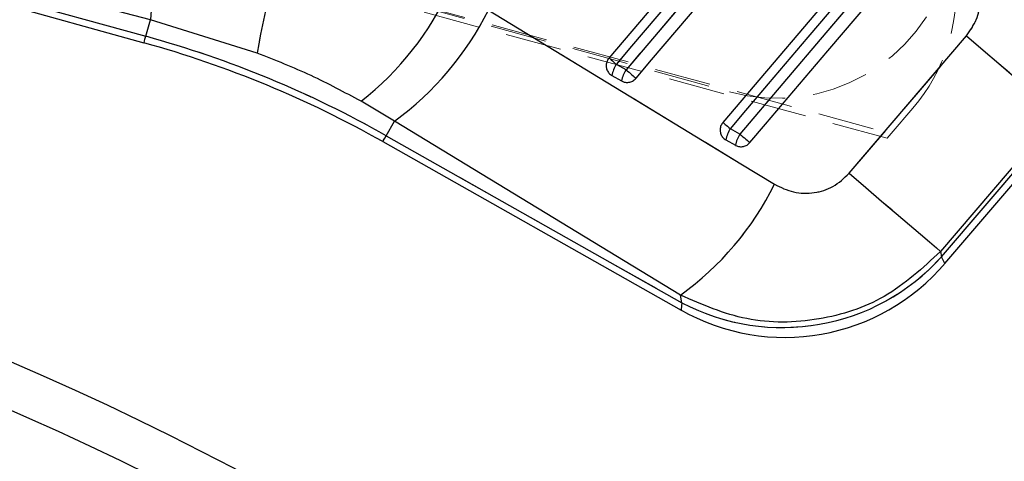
# Model space of a CAD drawing. Header units: millimetres. Extents: x 23 to 407, y 52 to 245.
# Tile 9 of 34: x 127 to 149, y 209 to 219. Entities that reach past the tile are written whole.
import ezdxf

# ---------------------------------------------------------------- set-up
doc = ezdxf.new("R2010")
doc.units = ezdxf.units.MM
doc.linetypes.add('HIDDEN', pattern=[1.905, 1.27, -0.635])
doc.layers.add('FORMATO', color=179, linetype='Continuous')
doc.styles.add('SLDTEXTSTYLE0', font='TXT', dxfattribs={"width": 0.75})
doc.dimstyles.new('SLDDIMSTYLE2', dxfattribs={"dimtxt": 3.5, "dimasz": 3.302, "dimexe": 0, "dimexo": 0.0625, "dimgap": 0.875, "dimtad": 1, "dimdec": 1, "dimlfac": 1.5, "dimrnd": 1e-09, "dimzin": 12, "dimdsep": 46, "dimtxsty": 'SLDTEXTSTYLE0', "dimsah": 1, "dimcen": 0.09, "dimadec": 0, "dimazin": 3, "dimtfac": 1, "dimtdec": 1, "dimtofl": 0, "dimtmove": 0, "dimatfit": 3, "dimfxl": 0, "dimfrac": 2, "dimtolj": 1, "dimtzin": 12, "dimarcsym": 0})

# ---------------------------------------------------------------- blocks, each defined once
blk = doc.blocks.new('_D_4')
at = {"layer": 'FORMATO'}
for p, q in [((140.029, 230.448), (214.029, 195.068)), ((213.127, 195.5), (144.92, 52.834)), ((71.821, 87.782), (145.822, 52.402))]:
    blk.add_line(p, q, dxfattribs=at)
for points in [[(213.127, 195.5), (211.245, 192.74), (212.161, 192.301)], [(144.92, 52.834), (146.802, 55.594), (145.885, 56.032)]]:
    blk.add_solid(points, dxfattribs=at)
at = {"layer": 'FORMATO', "insert": (171.09, 118.034), "char_height": 3.5, "attachment_point": 1, "rotation": 64.4478, "style": 'SLDTEXTSTYLE0'}
blk.add_mtext('237.2', dxfattribs=at)

msp = doc.modelspace()

# ---------------------------------------------------------------- linework, layer by layer
at = {"color": 7, "linetype": 'HIDDEN', "lineweight": 18}
for p, q in [((146.44313, 216.51347), (111.61035, 225.99323)), ((111.82054, 226.07454), (146.53124, 216.61662)), ((111.82924, 226.15325), (142.89151, 217.55425)), ((113.73254, 223.2437), (129.75845, 218.80723)), ((129.75845, 218.80723), (129.86193, 219.18103)), ((132.26678, 218.42729), (129.86193, 219.18103)), ((145.58536, 215.7219), (148.22498, 218.81662)), ((140.56556, 218.05265), (140.34945, 218.17478)), ((135.35471, 216.89892), (134.60325, 217.34281)), ((146.53124, 216.61662), (147.02272, 217.19196)), ((150.28538, 217.05746), (147.64499, 213.96338)), ((147.66655, 213.84147), (150.42119, 217.06974)), ((135.1684, 216.56926), (135.35471, 216.89892)), ((141.79305, 212.9774), (135.35471, 216.89892)), ((143.12916, 216.60381), (142.91305, 216.72595)), ((135.1684, 216.56926), (141.82294, 212.80832)), ((146.44313, 216.51347), (146.53124, 216.61662)), ((147.64499, 213.96338), (147.66655, 213.84147)), ((141.82294, 212.80832), (141.79305, 212.9774))]:
    msp.add_line(p, q, dxfattribs=at)
at = {"color": 7, "linetype": 'Continuous', "lineweight": 25}
for p, q in [((113.58242, 223.12526), (129.71731, 218.65862)), ((113.73254, 223.2437), (129.75845, 218.80723)), ((129.75845, 218.80723), (129.86193, 219.18103)), ((132.26678, 218.42729), (129.86193, 219.18103)), ((145.58536, 215.7219), (148.22498, 218.81662)), ((140.56556, 218.05265), (140.34945, 218.17478)), ((140.24766, 217.92377), (140.46377, 217.80163)), ((135.35471, 216.89892), (134.60325, 217.34281)), ((150.28538, 217.05746), (147.64499, 213.96338)), ((147.66655, 213.84147), (150.42119, 217.06974)), ((147.73984, 213.68981), (150.59308, 217.03362)), ((135.1684, 216.56926), (135.35471, 216.89892)), ((141.79305, 212.9774), (135.35471, 216.89892)), ((143.12916, 216.60381), (142.91305, 216.72595)), ((135.1684, 216.56926), (141.82294, 212.80832)), ((142.81125, 216.47492), (143.02736, 216.35278)), ((135.09253, 216.43501), (141.80609, 212.64072)), ((147.64499, 213.96338), (147.66655, 213.84147)), ((141.82294, 212.80832), (141.79305, 212.9774))]:
    msp.add_line(p, q, dxfattribs=at)
at = {"color": 7, "linetype": 'Continuous', "lineweight": 25, "flags": 128}
for points in [[(144.21623, 223.07113), (143.86595, 222.6584), (142.46484, 221.00748), (140.18164, 218.3172)], [(140.34945, 218.17478), (140.69973, 218.58751), (142.10085, 220.23843), (144.38407, 222.92869)], [(144.57304, 222.77458), (144.22276, 222.36185), (142.82164, 220.71094), (140.56556, 218.05265)], [(140.79008, 217.8621), (141.14036, 218.27483), (142.54148, 219.92575), (144.79755, 222.58405)], [(146.45795, 221.24302), (146.10768, 220.83029), (144.70656, 219.17936), (142.74523, 216.86834)], [(142.91305, 216.72595), (143.26333, 217.13868), (144.66446, 218.78959), (146.62582, 221.10059)], [(146.8148, 220.94648), (146.46451, 220.53375), (145.06338, 218.88285), (143.12916, 216.60381)], [(143.35368, 216.41325), (143.70396, 216.82598), (145.10508, 218.4769), (147.03929, 220.75594)], [(137.46953, 219.39644), (143.15159, 215.93473), (143.90766, 215.474)], [(148.22498, 218.81662), (148.60105, 218.49565), (148.95767, 218.19125), (149.28668, 217.9104), (149.58057, 217.6595), (149.83258, 217.44432), (150.03697, 217.26975), (150.18906, 217.13981), (150.28538, 217.05746)], [(140.18164, 218.3172), (140.18683, 218.3128), (140.19742, 218.30381), (140.21312, 218.29048), (140.23351, 218.27318), (140.25804, 218.25236), (140.28606, 218.22858), (140.3168, 218.20249), (140.34945, 218.17478)], [(140.56556, 218.05265), (140.59923, 218.02407), (140.63302, 217.9954), (140.66601, 217.96739), (140.69733, 217.94082), (140.72612, 217.91638), (140.75162, 217.89474), (140.77313, 217.87649), (140.79008, 217.8621)], [(142.74523, 216.86834), (142.75042, 216.86394), (142.76101, 216.85496), (142.77671, 216.84164), (142.7971, 216.82434), (142.82164, 216.80352), (142.84966, 216.77975), (142.8804, 216.75365), (142.91305, 216.72595)], [(143.12916, 216.60381), (143.16283, 216.57524), (143.19662, 216.54657), (143.22961, 216.51856), (143.26093, 216.49198), (143.28972, 216.46755), (143.31521, 216.4459), (143.33673, 216.42764), (143.35368, 216.41325)], [(145.58536, 215.7219), (145.96131, 215.40103), (146.31781, 215.09674), (146.6467, 214.81599), (146.94046, 214.56519), (147.19237, 214.35009), (147.39668, 214.1756), (147.54872, 214.0457), (147.64499, 213.96338)]]:
    msp.add_lwpolyline(points, dxfattribs=at)
at = {"color": 7, "linetype": 'HIDDEN', "lineweight": 18, "flags": 128}
for points in [[(140.34945, 218.17478), (140.69973, 218.58751), (142.10085, 220.23843), (144.38407, 222.92869)], [(144.57304, 222.77458), (144.22276, 222.36185), (142.82164, 220.71094), (140.56556, 218.05265)], [(142.91305, 216.72595), (143.26333, 217.13868), (144.66446, 218.78959), (146.62582, 221.10059)], [(146.8148, 220.94648), (146.46451, 220.53375), (145.06338, 218.88285), (143.12916, 216.60381)], [(137.46953, 219.39644), (143.15159, 215.93473), (143.90766, 215.474)], [(129.75845, 218.80723), (129.74048, 218.7423), (129.72761, 218.69584), (129.71989, 218.66793), (129.71731, 218.65862)], [(148.22498, 218.81662), (148.60105, 218.49565), (148.95767, 218.19125), (149.28668, 217.9104), (149.58057, 217.6595), (149.83258, 217.44432), (150.03697, 217.26975), (150.18906, 217.13981), (150.28538, 217.05746)], [(140.18164, 218.3172), (140.18683, 218.3128), (140.19742, 218.30381), (140.21312, 218.29048), (140.23351, 218.27318), (140.25804, 218.25236), (140.28606, 218.22858), (140.3168, 218.20249), (140.34945, 218.17478)], [(140.56556, 218.05265), (140.59923, 218.02407), (140.63302, 217.9954), (140.66601, 217.96739), (140.69733, 217.94082), (140.72612, 217.91638), (140.75162, 217.89474), (140.77313, 217.87649), (140.79008, 217.8621)], [(142.74523, 216.86834), (142.75042, 216.86394), (142.76101, 216.85496), (142.77671, 216.84164), (142.7971, 216.82434), (142.82164, 216.80352), (142.84966, 216.77975), (142.8804, 216.75365), (142.91305, 216.72595)], [(135.1684, 216.56926), (135.13525, 216.51061), (135.11153, 216.46864), (135.09728, 216.44343), (135.09253, 216.43501)], [(143.12916, 216.60381), (143.16283, 216.57524), (143.19662, 216.54657), (143.22961, 216.51856), (143.26093, 216.49198), (143.28972, 216.46755), (143.31521, 216.4459), (143.33673, 216.42764), (143.35368, 216.41325)], [(145.58536, 215.7219), (145.96131, 215.40103), (146.31781, 215.09674), (146.6467, 214.81599), (146.94046, 214.56519), (147.19237, 214.35009), (147.39668, 214.1756), (147.54872, 214.0457), (147.64499, 213.96338)], [(147.66655, 213.84147), (147.73168, 213.7067), (147.73984, 213.68981)], [(141.80609, 212.64072), (141.80797, 212.65939), (141.82294, 212.80832)]]:
    msp.add_lwpolyline(points, dxfattribs=at)
at = {"color": 8, "linetype": 'Continuous', "lineweight": 25, "flags": 128}
for points in [[(129.71731, 218.65862), (129.71989, 218.66793), (129.72761, 218.69584), (129.74048, 218.7423), (129.75845, 218.80723)], [(135.09253, 216.43501), (135.09728, 216.44343), (135.11153, 216.46864), (135.13525, 216.51061), (135.1684, 216.56926)], [(147.73984, 213.68981), (147.73168, 213.7067), (147.66655, 213.84147)], [(141.82294, 212.80832), (141.80797, 212.65939), (141.80609, 212.64072)]]:
    msp.add_lwpolyline(points, dxfattribs=at)
at = {"color": 7, "linetype": 'HIDDEN', "lineweight": 18}
for centre, radius, start, end in [((143.95869, 221.40926), 4, 254.526252, 74.526252), ((143.93571, 219.829), 4.06, 319.494844, 50.871325), ((144.3393, 218.24941), 14.50731, 162.638621, 176.318089), ((146.03209, 216.20835), 13.94301, 156.689488, 170.842802), ((130.35169, 222.75686), 6.88388, 308.141935, 335.45358), ((131.3017, 222.47502), 6.89346, 306.011702, 333.474627), ((123.35002, 195.658), 24.01988, 60.526252, 74.526252), ((140.93245, 217.79221), 0.69732, 146.726331, 169.124554), ((141.1486, 217.67006), 0.69735, 146.727078, 169.124596), ((143.49619, 216.3433), 0.69747, 146.727485, 169.122664), ((143.71221, 216.2212), 0.69737, 146.725924, 169.124225), ((137.74414, 218.55063), 6.88873, 305.998109, 333.473111), ((144.08153, 217.07612), 4.82859, 242.111426, 317.941082)]:
    msp.add_arc(centre, radius, start, end, dxfattribs=at)
at = {"color": 7, "linetype": 'Continuous', "lineweight": 25}
for centre, radius, start, end in [((144.3393, 218.24941), 14.50731, 162.638621, 176.318089), ((146.03209, 216.20835), 13.94301, 156.689488, 170.842802), ((130.35169, 222.75686), 6.88388, 308.141935, 335.45358), ((131.3017, 222.47502), 6.89346, 306.011702, 333.474627), ((123.35002, 195.658), 24.01988, 60.526252, 74.526252), ((123.35002, 195.658), 23.86568, 60.526252, 74.526252), ((140.93245, 217.79221), 0.69732, 146.726331, 169.124554), ((141.1486, 217.67006), 0.69735, 146.727078, 169.124596), ((100.10586, 149.26138), 67.66667, 120.1245306, 109.8754694), ((143.49619, 216.3433), 0.69747, 146.727485, 169.122664), ((143.71221, 216.2212), 0.69737, 146.725924, 169.124225), ((100.10586, 149.26138), 66.66667, 120.1584268, 109.8415732), ((137.74414, 218.55063), 6.88873, 305.998109, 333.473111), ((144.08153, 217.07612), 4.82859, 242.111426, 317.941082), ((144.13665, 216.76438), 4.73667, 240.253402, 319.790137)]:
    msp.add_arc(centre, radius, start, end, dxfattribs=at)
for points, knots in [([(129.86193, 219.18103), (125.8978, 220.21224), (120.57289, 221.59744), (115.2488, 222.97886), (113.88824, 223.33188)], [0, 0, 0, 0, 0.744450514, 1, 1, 1, 1]), ([(148.22498, 218.81662), (148.30711, 218.93345), (148.47145, 219.1672), (148.55449, 219.59323), (148.49979, 220.01581), (148.31288, 220.41272), (148.09742, 220.60878), (147.98736, 220.70893)], [0, 0, 0, 0, 0.19732749, 0.39483393, 0.58988217, 0.79049807, 1, 1, 1, 1]), ([(134.60325, 217.34281), (134.2329, 217.54289), (133.48054, 217.94935), (132.67553, 218.26634), (132.26678, 218.42729)], [0, 0, 0, 0, 0.49224988, 1, 1, 1, 1]), ([(140.18164, 218.3172), (140.16524, 218.29376), (140.13191, 218.24609), (140.11425, 218.15881), (140.12454, 218.07095), (140.16385, 217.99195), (140.21102, 217.94573), (140.24169, 217.92735), (140.24766, 217.92377)], [0, 0, 0, 0, 0.1858179, 0.37778956, 0.56975953, 0.76173184, 0.95369886, 1, 1, 1, 1]), ([(140.46377, 217.80163), (140.48305, 217.79255), (140.52854, 217.77112), (140.60971, 217.76469), (140.69568, 217.78604), (140.75558, 217.82441), (140.78273, 217.85407), (140.79008, 217.8621)], [0, 0, 0, 0, 0.17919656, 0.42266356, 0.66612587, 0.9095858, 1, 1, 1, 1]), ([(142.74523, 216.86834), (142.72886, 216.84494), (142.69555, 216.79732), (142.67784, 216.7101), (142.6881, 216.62224), (142.72736, 216.54322), (142.77453, 216.49694), (142.80525, 216.47852), (142.81125, 216.47492)], [0, 0, 0, 0, 0.18550766, 0.37747314, 0.56944566, 0.76141209, 0.95338474, 1, 1, 1, 1]), ([(143.02736, 216.35278), (143.03037, 216.35113), (143.05865, 216.33563), (143.11855, 216.31712), (143.20677, 216.32065), (143.29075, 216.35197), (143.3328, 216.39292), (143.35368, 216.41325)], [0, 0, 0, 0, 0.02907545, 0.27269113, 0.51628876, 0.75989362, 1, 1, 1, 1]), ([(143.90766, 215.474), (144.04755, 215.40578), (144.32763, 215.2692), (144.79688, 215.26029), (145.24766, 215.40064), (145.47097, 215.61308), (145.58536, 215.7219)], [0, 0, 0, 0, 0.253414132, 0.507371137, 0.747644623, 1, 1, 1, 1]), ([(147.64499, 213.96338), (147.24241, 213.59142), (146.45616, 212.86497), (144.89551, 212.36012), (143.26885, 212.33477), (142.28085, 212.76498), (141.79305, 212.9774)], [0, 0, 0, 0, 0.2555184, 0.49903212, 0.75265646, 1, 1, 1, 1])]:
    msp.add_open_spline(points, degree=3, knots=knots, dxfattribs=at)
at = {"color": 7, "linetype": 'HIDDEN', "lineweight": 18}
for points, knots in [([(129.86193, 219.18103), (125.8978, 220.21224), (120.57289, 221.59744), (115.2488, 222.97886), (113.88824, 223.33188)], [0, 0, 0, 0, 0.74445051, 1, 1, 1, 1]), ([(148.22498, 218.81662), (148.30711, 218.93345), (148.47145, 219.1672), (148.55449, 219.59323), (148.49979, 220.01581), (148.31288, 220.41272), (148.09742, 220.60878), (147.98736, 220.70893)], [0, 0, 0, 0, 0.19732749, 0.39483392, 0.58988219, 0.7904981, 1, 1, 1, 1]), ([(134.60325, 217.34281), (134.2329, 217.54289), (133.48054, 217.94935), (132.67553, 218.26634), (132.26678, 218.42729)], [0, 0, 0, 0, 0.492249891, 1, 1, 1, 1]), ([(143.90766, 215.474), (144.04755, 215.40578), (144.32763, 215.2692), (144.79688, 215.26029), (145.24766, 215.40064), (145.47097, 215.61308), (145.58536, 215.7219)], [0, 0, 0, 0, 0.253414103, 0.507371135, 0.747644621, 1, 1, 1, 1]), ([(147.64499, 213.96338), (147.24241, 213.59142), (146.45616, 212.86497), (144.89551, 212.36012), (143.26885, 212.33477), (142.28085, 212.76498), (141.79305, 212.9774)], [0, 0, 0, 0, 0.2555184, 0.49903212, 0.75265646, 1, 1, 1, 1])]:
    msp.add_open_spline(points, degree=3, knots=knots, dxfattribs=at)

# ---------------------------------------------------------------- dimensions: what is measured, and where the dimension line sits
at = {"layer": 'FORMATO'}
dim = msp.add_linear_dim(base=(144.91951, 52.83378), p1=(139.1267, 230.87885), p2=(70.91898, 88.213), angle=64.447805, dimstyle='SLDDIMSTYLE2', dxfattribs=at)
dim.commit()
dim.dimension.update_dxf_attribs({"geometry": '_D_4', "text_midpoint": (177.67061, 121.33721), "dimtype": 160})

doc.saveas('drawing.dxf')
